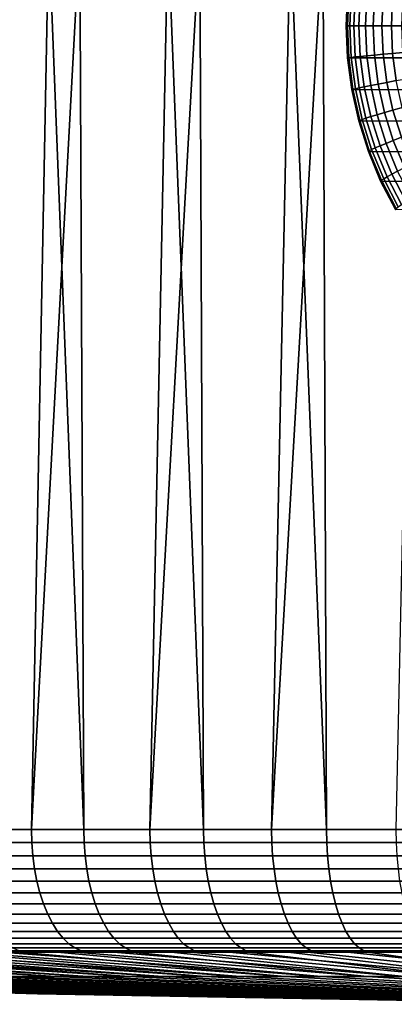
# Model space of a CAD drawing. Header units: metres. Extents: x -166 to 33, y -71 to 34.
# Tile 84 of 256: x 1.52 to 4.57, y -71.42 to -63.4. Entities that reach past the tile are written whole.
import ezdxf

# ---------------------------------------------------------------- set-up
doc = ezdxf.new("R2010")
doc.units = ezdxf.units.M
doc.layers.add('solid_12208131', color=7, linetype='CONTINUOUS')

msp = doc.modelspace()

# ---------------------------------------------------------------- linework, layer by layer
at = {"layer": 'solid_12208131'}
for points in [[(1.6124, -56.073952, 83.549553), (1.503859, -56.099998, 83.492424), (2.045197, -69.997673, 83.781723), (1.98366, -56.099998, 83.749901)], [(2.572932, -56.073952, 84.041138), (2.470293, -56.099998, 83.994225), (3.021306, -69.997673, 84.251274), (2.963397, -56.099998, 84.225212)], [(3.558579, -56.073952, 84.480194), (3.462607, -56.099998, 84.442688), (4.021405, -69.997673, 84.66729), (3.967552, -56.099998, 84.646492)], [(4.566474, -56.073952, 84.865448), (4.477859, -56.099998, 84.836479), (5.04256, -69.997673, 85.028557), (4.993147, -56.099998, 85.012497)], [(0.683399, -69.997673, 48.988205), (1.406054, -56.099998, 48.562149), (1.884406, -56.099998, 48.301987), (1.619823, -69.997673, 48.443798)], [(2.045197, -69.997673, 83.781723), (1.503859, -56.099998, 83.492424), (1.031245, -56.099998, 83.221977), (1.09594, -69.997673, 83.26001)], [(1.619823, -69.997673, 48.443798), (2.369663, -56.099998, 48.054939), (2.861466, -56.099998, 47.821198), (2.584346, -69.997673, 47.950886)], [(1.619823, -69.997673, 48.443798), (1.884406, -56.099998, 48.301987), (2.369663, -56.099998, 48.054939)], [(3.021306, -69.997673, 84.251274), (2.470293, -56.099998, 83.994225), (1.98366, -56.099998, 83.749901), (2.045197, -69.997673, 83.781723)], [(2.584346, -69.997673, 47.950886), (3.35945, -56.099998, 47.600929), (3.863246, -56.099998, 47.394302), (3.574141, -69.997673, 47.510914)], [(2.584346, -69.997673, 47.950886), (2.861466, -56.099998, 47.821198), (3.35945, -56.099998, 47.600929)], [(4.021405, -69.997673, 84.66729), (3.462607, -56.099998, 84.442688), (2.963397, -56.099998, 84.225212), (3.021306, -69.997673, 84.251274)], [(3.574141, -69.997673, 47.510914), (4.37248, -56.099998, 47.201462), (4.886776, -56.099998, 47.02256), (4.586304, -69.997673, 47.125175)], [(3.574141, -69.997673, 47.510914), (3.863246, -56.099998, 47.394302), (4.37248, -56.099998, 47.201462)], [(5.04256, -69.997673, 85.028557), (4.477859, -56.099998, 84.836479), (3.967552, -56.099998, 84.646492), (4.021405, -69.997673, 84.66729)], [(4.182227, -63.450001, 111.859299), (4.193543, -63.18903, 111.85923), (4.196193, -63.188534, 111.763725), (4.184821, -63.450001, 111.762726)], [(4.191292, -63.450001, 111.955475), (4.20243, -63.19054, 111.955513), (4.193543, -63.18903, 111.85923), (4.182227, -63.450001, 111.859299)], [(4.184821, -63.450001, 111.762726), (4.196193, -63.188534, 111.763725), (6.499135, -63.1898, 85.439697), (6.488023, -63.450001, 85.437004)], [(4.211649, -63.450001, 112.049026), (4.222826, -63.193035, 112.050003), (4.20243, -63.19054, 111.955513), (4.191292, -63.450001, 111.955475)], [(4.243406, -63.450001, 112.140366), (4.254433, -63.196487, 112.141327), (4.222826, -63.193035, 112.050003), (4.211649, -63.450001, 112.049026)], [(4.285953, -63.450001, 112.227203), (4.29679, -63.20084, 112.228149), (4.254433, -63.196487, 112.141327), (4.243406, -63.450001, 112.140366)], [(4.338665, -63.450001, 112.308273), (4.349277, -63.206036, 112.309204), (4.29679, -63.20084, 112.228149), (4.285953, -63.450001, 112.227203)], [(4.400775, -63.450001, 112.382393), (4.411127, -63.21199, 112.383301), (4.349277, -63.206036, 112.309204), (4.338665, -63.450001, 112.308273)], [(4.471374, -63.450001, 112.448479), (4.481438, -63.21862, 112.449364), (4.411127, -63.21199, 112.383301), (4.400775, -63.450001, 112.382393)], [(4.54943, -63.450001, 112.505562), (4.559181, -63.225834, 112.506416), (4.481438, -63.21862, 112.449364), (4.471374, -63.450001, 112.448479)], [(4.633804, -63.450001, 112.552811), (4.64322, -63.233517, 112.553635), (4.559181, -63.225834, 112.506416), (4.54943, -63.450001, 112.505562)], [(4.193543, -63.710972, 111.85923), (4.182227, -63.450001, 111.859299), (4.184821, -63.450001, 111.762726), (4.196193, -63.711468, 111.763725)], [(4.20243, -63.709461, 111.955513), (4.191292, -63.450001, 111.955475), (4.182227, -63.450001, 111.859299), (4.193543, -63.710972, 111.85923)], [(4.196193, -63.711468, 111.763725), (4.184821, -63.450001, 111.762726), (6.488023, -63.450001, 85.437004), (6.499135, -63.710197, 85.439697)], [(4.222826, -63.706963, 112.050003), (4.211649, -63.450001, 112.049026), (4.191292, -63.450001, 111.955475), (4.20243, -63.709461, 111.955513)], [(4.254433, -63.70351, 112.141327), (4.243406, -63.450001, 112.140366), (4.211649, -63.450001, 112.049026), (4.222826, -63.706963, 112.050003)], [(4.29679, -63.699158, 112.228149), (4.285953, -63.450001, 112.227203), (4.243406, -63.450001, 112.140366), (4.254433, -63.70351, 112.141327)], [(4.349277, -63.693966, 112.309204), (4.338665, -63.450001, 112.308273), (4.285953, -63.450001, 112.227203), (4.29679, -63.699158, 112.228149)], [(4.411127, -63.688011, 112.383301), (4.400775, -63.450001, 112.382393), (4.338665, -63.450001, 112.308273), (4.349277, -63.693966, 112.309204)], [(4.481438, -63.681377, 112.449364), (4.471374, -63.450001, 112.448479), (4.400775, -63.450001, 112.382393), (4.411127, -63.688011, 112.383301)], [(4.559181, -63.674168, 112.506416), (4.54943, -63.450001, 112.505562), (4.471374, -63.450001, 112.448479), (4.481438, -63.681377, 112.449364)], [(4.64322, -63.666485, 112.553635), (4.633804, -63.450001, 112.552811), (4.54943, -63.450001, 112.505562), (4.559181, -63.674168, 112.506416)], [(4.38103, -63.936073, 112.311981), (4.349277, -63.693966, 112.309204), (4.29679, -63.699158, 112.228149), (4.329218, -63.946419, 112.230988)], [(4.442105, -63.92421, 112.386009), (4.411127, -63.688011, 112.383301), (4.349277, -63.693966, 112.309204), (4.38103, -63.936073, 112.311981)], [(4.511552, -63.910995, 112.451996), (4.481438, -63.681377, 112.449364), (4.411127, -63.688011, 112.383301), (4.442105, -63.92421, 112.386009)], [(4.588357, -63.896629, 112.508965), (4.559181, -63.674168, 112.506416), (4.481438, -63.681377, 112.449364), (4.511552, -63.910995, 112.451996)], [(4.671396, -63.881317, 112.556099), (4.64322, -63.666485, 112.553635), (4.559181, -63.674168, 112.506416), (4.588357, -63.896629, 112.508965)], [(4.236199, -63.966949, 111.958466), (4.20243, -63.709461, 111.955513), (4.193543, -63.710972, 111.85923), (4.227509, -63.969955, 111.862198)], [(4.227509, -63.969955, 111.862198), (4.193543, -63.710972, 111.85923), (4.196193, -63.711468, 111.763725), (4.230224, -63.970943, 111.766701)], [(4.230224, -63.970943, 111.766701), (4.196193, -63.711468, 111.763725), (6.499135, -63.710197, 85.439697), (6.532415, -63.968559, 85.447716)], [(4.25627, -63.961971, 112.052933), (4.222826, -63.706963, 112.050003), (4.20243, -63.709461, 111.955513), (4.236199, -63.966949, 111.958466)], [(4.287428, -63.955093, 112.144218), (4.254433, -63.70351, 112.141327), (4.222826, -63.706963, 112.050003), (4.25627, -63.961971, 112.052933)], [(4.329218, -63.946419, 112.230988), (4.29679, -63.699158, 112.228149), (4.254433, -63.70351, 112.141327), (4.287428, -63.955093, 112.144218)], [(4.493473, -64.156799, 112.390503), (4.442105, -63.92421, 112.386009), (4.38103, -63.936073, 112.311981), (4.433682, -64.174484, 112.316589)], [(4.561489, -64.137108, 112.45636), (4.511552, -63.910995, 112.451996), (4.442105, -63.92421, 112.386009), (4.493473, -64.156799, 112.390503)], [(4.636737, -64.115692, 112.513199), (4.588357, -63.896629, 112.508965), (4.511552, -63.910995, 112.451996), (4.561489, -64.137108, 112.45636)], [(4.292197, -64.220497, 111.963364), (4.236199, -63.966949, 111.958466), (4.227509, -63.969955, 111.862198), (4.283832, -64.224983, 111.867126)], [(4.283832, -64.224983, 111.867126), (4.227509, -63.969955, 111.862198), (4.230224, -63.970943, 111.766701), (4.286654, -64.226456, 111.771637)], [(4.286654, -64.226456, 111.771637), (4.230224, -63.970943, 111.766701), (6.532415, -63.968559, 85.447716), (6.587708, -64.223335, 85.460899)], [(4.311728, -64.213081, 112.057785), (4.25627, -63.961971, 112.052933), (4.236199, -63.966949, 111.958466), (4.292197, -64.220497, 111.963364)], [(4.342142, -64.202835, 112.149002), (4.287428, -63.955093, 112.144218), (4.25627, -63.961971, 112.052933), (4.311728, -64.213081, 112.057785)], [(4.382992, -64.189903, 112.235695), (4.329218, -63.946419, 112.230988), (4.287428, -63.955093, 112.144218), (4.342142, -64.202835, 112.149002)], [(4.433682, -64.174484, 112.316589), (4.38103, -63.936073, 112.311981), (4.329218, -63.946419, 112.230988), (4.382992, -64.189903, 112.235695)], [(4.506835, -64.407379, 112.32299), (4.433682, -64.174484, 112.316589), (4.382992, -64.189903, 112.235695), (4.457701, -64.427757, 112.242233)], [(4.564839, -64.38401, 112.396751), (4.493473, -64.156799, 112.390503), (4.433682, -64.174484, 112.316589), (4.506835, -64.407379, 112.32299)], [(4.630867, -64.357986, 112.462433), (4.561489, -64.137108, 112.45636), (4.493473, -64.156799, 112.390503), (4.564839, -64.38401, 112.396751)], [(4.703953, -64.329689, 112.519081), (4.636737, -64.115692, 112.513199), (4.561489, -64.137108, 112.45636), (4.630867, -64.357986, 112.462433)], [(4.369995, -64.468185, 111.970169), (4.292197, -64.220497, 111.963364), (4.283832, -64.224983, 111.867126), (4.362083, -64.474106, 111.873978)], [(4.362083, -64.474106, 111.873978), (4.283832, -64.224983, 111.867126), (4.286654, -64.226456, 111.771637), (4.365054, -64.476059, 111.778496)], [(4.365054, -64.476059, 111.778496), (4.286654, -64.226456, 111.771637), (6.587708, -64.223335, 85.460899), (6.664677, -64.472534, 85.478981)], [(4.388778, -64.458382, 112.064522), (4.311728, -64.213081, 112.057785), (4.292197, -64.220497, 111.963364), (4.369995, -64.468185, 111.970169)], [(4.418157, -64.444839, 112.155655), (4.342142, -64.202835, 112.149002), (4.311728, -64.213081, 112.057785), (4.388778, -64.458382, 112.064522)], [(4.457701, -64.427757, 112.242233), (4.382992, -64.189903, 112.235695), (4.342142, -64.202835, 112.149002), (4.418157, -64.444839, 112.155655)], [(4.59993, -64.632988, 112.331131), (4.506835, -64.407379, 112.32299), (4.457701, -64.427757, 112.242233), (4.552778, -64.658173, 112.250549)], [(4.655662, -64.604111, 112.404694), (4.564839, -64.38401, 112.396751), (4.506835, -64.407379, 112.32299), (4.59993, -64.632988, 112.331131)], [(4.719159, -64.571953, 112.470161), (4.630867, -64.357986, 112.462433), (4.564839, -64.38401, 112.396751), (4.655662, -64.604111, 112.404694)], [(4.469003, -64.70813, 111.978828), (4.369995, -64.468185, 111.970169), (4.362083, -64.474106, 111.873978), (4.461667, -64.715446, 111.88269)], [(4.461667, -64.715446, 111.88269), (4.362083, -64.474106, 111.873978), (4.365054, -64.476059, 111.778496), (4.464828, -64.717857, 111.787224)], [(4.464828, -64.717857, 111.787224), (4.365054, -64.476059, 111.778496), (6.664677, -64.472534, 85.478981), (6.762903, -64.714394, 85.501595)], [(4.486833, -64.696014, 112.073105), (4.388778, -64.458382, 112.064522), (4.369995, -64.468185, 111.970169), (4.469003, -64.70813, 111.978828)], [(4.514894, -64.679283, 112.164116), (4.418157, -64.444839, 112.155655), (4.388778, -64.458382, 112.064522), (4.486833, -64.696014, 112.073105)], [(4.552778, -64.658173, 112.250549), (4.457701, -64.427757, 112.242233), (4.418157, -64.444839, 112.155655), (4.514894, -64.679283, 112.164116)], [(4.712259, -64.849594, 112.340958), (4.59993, -64.632988, 112.331131), (4.552778, -64.658173, 112.250549), (4.667498, -64.879387, 112.260582)], [(4.588467, -64.938492, 111.989281), (4.469003, -64.70813, 111.978828), (4.461667, -64.715446, 111.88269), (4.581825, -64.947144, 111.893196)], [(4.581825, -64.947144, 111.893196), (4.461667, -64.715446, 111.88269), (4.464828, -64.717857, 111.787224), (4.585215, -64.949997, 111.79776)], [(4.585215, -64.949997, 111.79776), (4.464828, -64.717857, 111.787224), (6.762903, -64.714394, 85.501595), (6.88179, -64.947044, 85.528259)], [(4.605146, -64.924164, 112.08345), (4.486833, -64.696014, 112.073105), (4.469003, -64.70813, 111.978828), (4.588467, -64.938492, 111.989281)], [(4.631618, -64.904366, 112.174332), (4.514894, -64.679283, 112.164116), (4.486833, -64.696014, 112.073105), (4.605146, -64.924164, 112.08345)], [(4.667498, -64.879387, 112.260582), (4.552778, -64.658173, 112.250549), (4.514894, -64.679283, 112.164116), (4.631618, -64.904366, 112.174332)], [(1.622587, -70.104958, 48.448864), (0.686434, -70.104958, 48.993114), (0.683399, -69.997673, 48.988205), (1.619823, -69.997673, 48.443798)], [(1.098856, -70.104958, 83.255028), (2.047839, -70.104958, 83.776588), (2.045197, -69.997673, 83.781723), (1.09594, -69.997673, 83.26001)], [(2.586833, -70.104958, 47.956097), (1.622587, -70.104958, 48.448864), (1.619823, -69.997673, 48.443798), (2.584346, -69.997673, 47.950886)], [(2.047839, -70.104958, 83.776588), (3.023666, -70.104958, 84.24601), (3.021306, -69.997673, 84.251274), (2.045197, -69.997673, 83.781723)], [(3.576342, -70.104958, 47.516251), (2.586833, -70.104958, 47.956097), (2.584346, -69.997673, 47.950886), (3.574141, -69.997673, 47.510914)], [(3.023666, -70.104958, 84.24601), (4.023477, -70.104958, 84.661903), (4.021405, -69.997673, 84.66729), (3.021306, -69.997673, 84.251274)], [(4.588213, -70.104958, 47.130623), (3.576342, -70.104958, 47.516251), (3.574141, -69.997673, 47.510914), (4.586304, -69.997673, 47.125175)], [(4.023477, -70.104958, 84.661903), (5.044337, -70.104958, 85.023064), (5.04256, -69.997673, 85.028557), (4.021405, -69.997673, 84.66729)], [(0.686434, -70.104958, 48.993114), (1.622587, -70.104958, 48.448864), (1.630994, -70.212387, 48.464272), (0.695663, -70.212387, 49.008045)], [(2.047839, -70.104958, 83.776588), (1.098856, -70.104958, 83.255028), (1.107723, -70.212387, 83.239883), (2.055873, -70.212387, 83.760986)], [(1.622587, -70.104958, 48.448864), (2.586833, -70.104958, 47.956097), (2.594393, -70.212387, 47.971935), (1.630994, -70.212387, 48.464272)], [(3.023666, -70.104958, 84.24601), (2.047839, -70.104958, 83.776588), (2.055873, -70.212387, 83.760986), (3.030844, -70.212387, 84.229988)], [(2.586833, -70.104958, 47.956097), (3.576342, -70.104958, 47.516251), (3.583034, -70.212387, 47.532475), (2.594393, -70.212387, 47.971935)], [(4.023477, -70.104958, 84.661903), (3.023666, -70.104958, 84.24601), (3.030844, -70.212387, 84.229988), (4.029776, -70.212387, 84.645523)], [(3.576342, -70.104958, 47.516251), (4.588213, -70.104958, 47.130623), (4.594017, -70.212387, 47.147186), (3.583034, -70.212387, 47.532475)], [(5.044337, -70.104958, 85.023064), (4.023477, -70.104958, 84.661903), (4.029776, -70.212387, 84.645523), (5.04974, -70.212387, 85.006363)], [(0.695663, -70.212387, 49.008045), (1.630994, -70.212387, 48.464272), (1.644945, -70.317268, 48.489838), (0.710977, -70.317268, 49.032818)], [(2.055873, -70.212387, 83.760986), (1.107723, -70.212387, 83.239883), (1.122436, -70.317268, 83.214752), (2.069204, -70.317268, 83.735092)], [(1.630994, -70.212387, 48.464272), (2.594393, -70.212387, 47.971935), (2.606939, -70.317268, 47.998215), (1.644945, -70.317268, 48.489838)], [(3.030844, -70.212387, 84.229988), (2.055873, -70.212387, 83.760986), (2.069204, -70.317268, 83.735092), (3.042753, -70.317268, 84.203415)], [(2.594393, -70.212387, 47.971935), (3.583034, -70.212387, 47.532475), (3.594139, -70.317268, 47.559399), (2.606939, -70.317268, 47.998215)], [(4.029776, -70.212387, 84.645523), (3.030844, -70.212387, 84.229988), (3.042753, -70.317268, 84.203415), (4.040229, -70.317268, 84.61834)], [(3.583034, -70.212387, 47.532475), (4.594017, -70.212387, 47.147186), (4.603647, -70.317268, 47.174671), (3.594139, -70.317268, 47.559399)], [(5.04974, -70.212387, 85.006363), (4.029776, -70.212387, 84.645523), (4.040229, -70.317268, 84.61834), (5.058707, -70.317268, 84.978661)], [(0.710977, -70.317268, 49.032818), (1.644945, -70.317268, 48.489838), (1.664273, -70.418365, 48.525257), (0.732195, -70.418365, 49.067139)], [(2.069204, -70.317268, 83.735092), (1.122436, -70.317268, 83.214752), (1.142822, -70.418365, 83.179924), (2.087674, -70.418365, 83.699219)], [(1.644945, -70.317268, 48.489838), (2.606939, -70.317268, 47.998215), (2.624322, -70.418365, 48.03463), (1.664273, -70.418365, 48.525257)], [(3.042753, -70.317268, 84.203415), (2.069204, -70.317268, 83.735092), (2.087674, -70.418365, 83.699219), (3.059254, -70.418365, 84.166588)], [(2.606939, -70.317268, 47.998215), (3.594139, -70.317268, 47.559399), (3.609524, -70.418365, 47.596703), (2.624322, -70.418365, 48.03463)], [(4.040229, -70.317268, 84.61834), (3.042753, -70.317268, 84.203415), (3.059254, -70.418365, 84.166588), (4.054713, -70.418365, 84.580681)], [(3.594139, -70.317268, 47.559399), (4.603647, -70.317268, 47.174671), (4.616991, -70.418365, 47.212749), (3.609524, -70.418365, 47.596703)], [(5.058707, -70.317268, 84.978661), (4.040229, -70.317268, 84.61834), (4.054713, -70.418365, 84.580681), (5.071129, -70.418365, 84.940269)], [(0.732195, -70.418365, 49.067139), (1.664273, -70.418365, 48.525257), (1.688751, -70.514481, 48.570114), (0.759065, -70.514481, 49.110603)], [(2.087674, -70.418365, 83.699219), (1.142822, -70.418365, 83.179924), (1.168638, -70.514481, 83.135826), (2.111064, -70.514481, 83.653786)], [(1.664273, -70.418365, 48.525257), (2.624322, -70.418365, 48.03463), (2.646335, -70.514481, 48.080746), (1.688751, -70.514481, 48.570114)], [(3.059254, -70.418365, 84.166588), (2.087674, -70.418365, 83.699219), (2.111064, -70.514481, 83.653786), (3.080151, -70.514481, 84.119957)], [(2.624322, -70.418365, 48.03463), (3.609524, -70.418365, 47.596703), (3.629008, -70.514481, 47.64394), (2.646335, -70.514481, 48.080746)], [(4.054713, -70.418365, 84.580681), (3.059254, -70.418365, 84.166588), (3.080151, -70.514481, 84.119957), (4.073054, -70.514481, 84.532982)], [(3.609524, -70.418365, 47.596703), (4.616991, -70.418365, 47.212749), (4.633889, -70.514481, 47.260975), (3.629008, -70.514481, 47.64394)], [(5.071129, -70.418365, 84.940269), (4.054713, -70.418365, 84.580681), (4.073054, -70.514481, 84.532982), (5.086862, -70.514481, 84.891647)], [(0.759065, -70.514481, 49.110603), (1.688751, -70.514481, 48.570114), (1.718087, -70.604469, 48.623875), (0.791268, -70.604469, 49.162697)], [(2.111064, -70.514481, 83.653786), (1.168638, -70.514481, 83.135826), (1.199578, -70.604469, 83.082977), (2.139098, -70.604469, 83.599335)], [(1.688751, -70.514481, 48.570114), (2.646335, -70.514481, 48.080746), (2.672718, -70.604469, 48.136017), (1.718087, -70.604469, 48.623875)], [(3.080151, -70.514481, 84.119957), (2.111064, -70.514481, 83.653786), (2.139098, -70.604469, 83.599335), (3.105196, -70.604469, 84.064072)], [(2.646335, -70.514481, 48.080746), (3.629008, -70.514481, 47.64394), (3.65236, -70.604469, 47.700558), (2.672718, -70.604469, 48.136017)], [(4.073054, -70.514481, 84.532982), (3.080151, -70.514481, 84.119957), (3.105196, -70.604469, 84.064072), (4.095036, -70.604469, 84.475822)], [(3.629008, -70.514481, 47.64394), (4.633889, -70.514481, 47.260975), (4.654141, -70.604469, 47.318775), (3.65236, -70.604469, 47.700558)], [(5.086862, -70.514481, 84.891647), (4.073054, -70.514481, 84.532982), (4.095036, -70.604469, 84.475822), (5.105717, -70.604469, 84.833382)], [(0.791268, -70.604469, 49.162697), (1.718087, -70.604469, 48.623875), (1.751935, -70.687271, 48.685902), (0.828425, -70.687271, 49.222801)], [(2.139098, -70.604469, 83.599335), (1.199578, -70.604469, 83.082977), (1.235277, -70.687271, 83.021996), (2.171443, -70.687271, 83.536507)], [(1.718087, -70.604469, 48.623875), (2.672718, -70.604469, 48.136017), (2.703157, -70.687271, 48.199787), (1.751935, -70.687271, 48.685902)], [(3.105196, -70.604469, 84.064072), (2.139098, -70.604469, 83.599335), (2.171443, -70.687271, 83.536507), (3.134092, -70.687271, 83.999588)], [(2.672718, -70.604469, 48.136017), (3.65236, -70.604469, 47.700558), (3.679303, -70.687271, 47.765881), (2.703157, -70.687271, 48.199787)], [(4.095036, -70.604469, 84.475822), (3.105196, -70.604469, 84.064072), (3.134092, -70.687271, 83.999588), (4.120399, -70.687271, 84.409866)], [(3.65236, -70.604469, 47.700558), (4.654141, -70.604469, 47.318775), (4.677508, -70.687271, 47.38546), (3.679303, -70.687271, 47.765881)], [(5.105717, -70.604469, 84.833382), (4.095036, -70.604469, 84.475822), (4.120399, -70.687271, 84.409866), (5.127472, -70.687271, 84.766151)], [(0.828425, -70.687271, 49.222801), (1.751935, -70.687271, 48.685902), (1.789893, -70.761894, 48.755463), (0.870093, -70.761894, 49.290203)], [(2.171443, -70.687271, 83.536507), (1.235277, -70.687271, 83.021996), (1.275311, -70.761894, 82.953606), (2.207716, -70.761894, 83.466057)], [(1.751935, -70.687271, 48.685902), (2.703157, -70.687271, 48.199787), (2.737294, -70.761894, 48.271297), (1.789893, -70.761894, 48.755463)], [(3.134092, -70.687271, 83.999588), (2.171443, -70.687271, 83.536507), (2.207716, -70.761894, 83.466057), (3.166497, -70.761894, 83.927269)], [(2.703157, -70.687271, 48.199787), (3.679303, -70.687271, 47.765881), (3.709518, -70.761894, 47.839138), (2.737294, -70.761894, 48.271297)], [(4.120399, -70.687271, 84.409866), (3.134092, -70.687271, 83.999588), (3.166497, -70.761894, 83.927269), (4.148841, -70.761894, 84.335907)], [(3.679303, -70.687271, 47.765881), (4.677508, -70.687271, 47.38546), (4.703712, -70.761894, 47.460247), (3.709518, -70.761894, 47.839138)], [(5.127472, -70.687271, 84.766151), (4.120399, -70.687271, 84.409866), (4.148841, -70.761894, 84.335907), (5.151868, -70.761894, 84.690758)], [(0.870093, -70.761894, 49.290203), (1.789893, -70.761894, 48.755463), (1.831511, -70.827469, 48.83173), (0.915779, -70.827469, 49.364109)], [(0.915779, -70.827469, 49.364109), (1.831511, -70.827469, 48.83173), (1.876297, -70.883209, 48.913803), (0.964943, -70.883209, 49.443634)], [(2.207716, -70.761894, 83.466057), (1.275311, -70.761894, 82.953606), (1.319205, -70.827469, 82.878624), (2.247486, -70.827469, 83.388809)], [(2.247486, -70.827469, 83.388809), (1.319205, -70.827469, 82.878624), (1.36644, -70.883209, 82.797935), (2.290284, -70.883209, 83.305679)], [(1.789893, -70.761894, 48.755463), (2.737294, -70.761894, 48.271297), (2.774722, -70.827469, 48.349709), (1.831511, -70.827469, 48.83173)], [(1.831511, -70.827469, 48.83173), (2.774722, -70.827469, 48.349709), (2.814999, -70.883209, 48.434086), (1.876297, -70.883209, 48.913803)], [(3.166497, -70.761894, 83.927269), (2.207716, -70.761894, 83.466057), (2.247486, -70.827469, 83.388809), (3.202027, -70.827469, 83.847984)], [(3.202027, -70.827469, 83.847984), (2.247486, -70.827469, 83.388809), (2.290284, -70.883209, 83.305679), (3.240261, -70.883209, 83.762665)], [(2.737294, -70.761894, 48.271297), (3.709518, -70.761894, 47.839138), (3.742646, -70.827469, 47.91946), (2.774722, -70.827469, 48.349709)], [(2.774722, -70.827469, 48.349709), (3.742646, -70.827469, 47.91946), (3.778296, -70.883209, 48.005894), (2.814999, -70.883209, 48.434086)], [(4.148841, -70.761894, 84.335907), (3.166497, -70.761894, 83.927269), (3.202027, -70.827469, 83.847984), (4.180027, -70.827469, 84.254807)], [(4.180027, -70.827469, 84.254807), (3.202027, -70.827469, 83.847984), (3.240261, -70.883209, 83.762665), (4.213586, -70.883209, 84.167542)], [(3.709518, -70.761894, 47.839138), (4.703712, -70.761894, 47.460247), (4.732444, -70.827469, 47.542244), (3.742646, -70.827469, 47.91946)], [(3.742646, -70.827469, 47.91946), (4.732444, -70.827469, 47.542244), (4.763362, -70.883209, 47.630478), (3.778296, -70.883209, 48.005894)], [(5.151868, -70.761894, 84.690758), (4.148841, -70.761894, 84.335907), (4.180027, -70.827469, 84.254807), (5.178618, -70.827469, 84.608093)], [(5.178618, -70.827469, 84.608093), (4.180027, -70.827469, 84.254807), (4.213586, -70.883209, 84.167542), (5.207403, -70.883209, 84.519135)], [(0.964943, -70.883209, 49.443634), (1.876297, -70.883209, 48.913803), (1.92372, -70.928459, 49.000706), (1.017001, -70.928459, 49.527847)], [(2.290284, -70.883209, 83.305679), (1.36644, -70.883209, 82.797935), (1.416456, -70.928459, 82.712502), (2.335601, -70.928459, 83.217659)], [(1.876297, -70.883209, 48.913803), (2.814999, -70.883209, 48.434086), (2.857647, -70.928459, 48.52343), (1.92372, -70.928459, 49.000706)], [(3.240261, -70.883209, 83.762665), (2.290284, -70.883209, 83.305679), (2.335601, -70.928459, 83.217659), (3.280746, -70.928459, 83.672318)], [(2.814999, -70.883209, 48.434086), (3.778296, -70.883209, 48.005894), (3.816045, -70.928459, 48.097416), (2.857647, -70.928459, 48.52343)], [(4.213586, -70.883209, 84.167542), (3.240261, -70.883209, 83.762665), (3.280746, -70.928459, 83.672318), (4.249121, -70.928459, 84.075134)], [(3.778296, -70.883209, 48.005894), (4.763362, -70.883209, 47.630478), (4.7961, -70.928459, 47.723911), (3.816045, -70.928459, 48.097416)], [(5.207403, -70.883209, 84.519135), (4.213586, -70.883209, 84.167542), (4.249121, -70.928459, 84.075134), (5.237883, -70.928459, 84.424942)], [(-1.376032, -70.985466, 51.550503), (-1.043573, -70.996544, 51.408676), (1.813438, -71.194702, 55.215111), (-1.440979, -70.996544, 51.751579)], [(-1.024572, -70.985466, 80.748032), (-1.17709, -70.996544, 80.478241), (2.075763, -71.194702, 77.007706), (-0.773452, -70.996544, 80.813782)], [(-0.575308, -70.985466, 50.890842), (-0.221179, -70.996544, 50.756363), (2.411086, -71.194702, 54.722752), (-0.63687, -70.996544, 51.076855)], [(-0.208201, -70.985466, 81.388229), (-0.360722, -70.996544, 81.138084), (2.68509, -71.194702, 77.485542), (0.060787, -70.996544, 81.450882)], [(0.259955, -70.985466, 50.275497), (0.635902, -70.996544, 50.150345), (3.034514, -71.194702, 54.263466), (0.203186, -70.996544, 50.447449)], [(0.641632, -70.985466, 81.983284), (0.490756, -70.996544, 81.751945), (3.319392, -71.194702, 77.929688), (0.928857, -70.996544, 82.041054)], [(1.017001, -70.928459, 49.527847), (1.92372, -70.928459, 49.000706), (1.973217, -70.962677, 49.091415), (1.071337, -70.962677, 49.615742)], [(1.071337, -70.962677, 49.615742), (1.973217, -70.962677, 49.091415), (2.024203, -70.985466, 49.184849), (1.127307, -70.985466, 49.706276)], [(1.127307, -70.985466, 49.706276), (1.525066, -70.996544, 49.592457), (3.681892, -71.194702, 53.838608), (1.07664, -70.996544, 49.865273)], [(1.127307, -70.985466, 49.706276), (2.024203, -70.985466, 49.184849), (1.525066, -70.996544, 49.592457)], [(1.522434, -70.985466, 82.531464), (1.374757, -70.996544, 82.317978), (3.97681, -71.194702, 78.338837), (1.828119, -70.996544, 82.582512)], [(2.335601, -70.928459, 83.217659), (1.416456, -70.928459, 82.712502), (1.46866, -70.962677, 82.623322), (2.3829, -70.962677, 83.125786)], [(2.3829, -70.962677, 83.125786), (1.46866, -70.962677, 82.623322), (1.522434, -70.985466, 82.531464), (2.431623, -70.985466, 83.031151)], [(1.522434, -70.985466, 82.531464), (1.828119, -70.996544, 82.582512), (2.288598, -70.996544, 82.83445)], [(2.431623, -70.985466, 83.031151), (1.522434, -70.985466, 82.531464), (2.288598, -70.996544, 82.83445)], [(2.024203, -70.985466, 49.184849), (1.980838, -70.996544, 49.3321), (1.525066, -70.996544, 49.592457)], [(1.92372, -70.928459, 49.000706), (2.857647, -70.928459, 48.52343), (2.902162, -70.962677, 48.616684), (1.973217, -70.962677, 49.091415)], [(1.973217, -70.962677, 49.091415), (2.902162, -70.962677, 48.616684), (2.948014, -70.985466, 48.712742), (2.024203, -70.985466, 49.184849)], [(2.024203, -70.985466, 49.184849), (2.443612, -70.996544, 49.0844), (1.980838, -70.996544, 49.3321)], [(2.024203, -70.985466, 49.184849), (2.948014, -70.985466, 48.712742), (2.443612, -70.996544, 49.0844)], [(2.431623, -70.985466, 83.031151), (2.288598, -70.996544, 82.83445), (4.655415, -71.194702, 78.7118), (2.755843, -70.996544, 83.073608)], [(3.280746, -70.928459, 83.672318), (2.335601, -70.928459, 83.217659), (2.3829, -70.962677, 83.125786), (3.323003, -70.962677, 83.578018)], [(3.323003, -70.962677, 83.578018), (2.3829, -70.962677, 83.125786), (2.431623, -70.985466, 83.031151), (3.36653, -70.985466, 83.480881)], [(2.431623, -70.985466, 83.031151), (2.755843, -70.996544, 83.073608), (3.229501, -70.996544, 83.299797)], [(3.36653, -70.985466, 83.480881), (2.431623, -70.985466, 83.031151), (3.229501, -70.996544, 83.299797)], [(2.948014, -70.985466, 48.712742), (2.913034, -70.996544, 48.849548), (2.443612, -70.996544, 49.0844)], [(2.857647, -70.928459, 48.52343), (3.816045, -70.928459, 48.097416), (3.855445, -70.962677, 48.192944), (2.902162, -70.962677, 48.616684)], [(2.902162, -70.962677, 48.616684), (3.855445, -70.962677, 48.192944), (3.89603, -70.985466, 48.29134), (2.948014, -70.985466, 48.712742)], [(2.948014, -70.985466, 48.712742), (3.388751, -70.996544, 48.62772), (2.913034, -70.996544, 48.849548)], [(2.948014, -70.985466, 48.712742), (3.89603, -70.985466, 48.29134), (3.388751, -70.996544, 48.62772)], [(3.36653, -70.985466, 83.480881), (3.229501, -70.996544, 83.299797), (5.353215, -71.194702, 79.04747), (3.709212, -70.996544, 83.512848)], [(4.249121, -70.928459, 84.075134), (3.280746, -70.928459, 83.672318), (3.323003, -70.962677, 83.578018), (4.28621, -70.962677, 83.978691)], [(4.28621, -70.962677, 83.978691), (3.323003, -70.962677, 83.578018), (3.36653, -70.985466, 83.480881), (4.324415, -70.985466, 83.879341)], [(3.36653, -70.985466, 83.480881), (3.709212, -70.996544, 83.512848), (4.194612, -70.996544, 83.712601)], [(4.324415, -70.985466, 83.879341), (3.36653, -70.985466, 83.480881), (4.194612, -70.996544, 83.712601)], [(3.89603, -70.985466, 48.29134), (3.870398, -70.996544, 48.419079), (3.388751, -70.996544, 48.62772)], [(3.816045, -70.928459, 48.097416), (4.7961, -70.928459, 47.723911), (4.830271, -70.962677, 47.82143), (3.855445, -70.962677, 48.192944)], [(3.855445, -70.962677, 48.192944), (4.830271, -70.962677, 47.82143), (4.865469, -70.985466, 47.921883), (3.89603, -70.985466, 48.29134)], [(3.89603, -70.985466, 48.29134), (4.357612, -70.996544, 48.223793), (3.870398, -70.996544, 48.419079)], [(3.89603, -70.985466, 48.29134), (4.865469, -70.985466, 47.921883), (4.357612, -70.996544, 48.223793)], [(4.324415, -70.985466, 83.879341), (4.194612, -70.996544, 83.712601), (6.068166, -71.194702, 79.344872), (4.68533, -70.996544, 83.898911)], [(5.237883, -70.928459, 84.424942), (4.249121, -70.928459, 84.075134), (4.28621, -70.962677, 83.978691), (5.269696, -70.962677, 84.32663)], [(5.269696, -70.962677, 84.32663), (4.28621, -70.962677, 83.978691), (4.324415, -70.985466, 83.879341), (5.302466, -70.985466, 84.225357)], [(4.324415, -70.985466, 83.879341), (4.68533, -70.996544, 83.898911), (5.180997, -70.996544, 84.071617)], [(5.302466, -70.985466, 84.225357), (4.324415, -70.985466, 83.879341), (5.180997, -70.996544, 84.071617)], [(4.865469, -70.985466, 47.921883), (4.850021, -70.996544, 48.042007), (4.357612, -70.996544, 48.223793)], [(-1.828785, -70.996544, 52.105305), (-1.440979, -70.996544, 51.751579), (1.813438, -71.194702, 55.215111), (1.243322, -71.194702, 55.739105)], [(-1.17709, -70.996544, 80.478241), (-1.571329, -70.996544, 80.131699), (1.493199, -71.194702, 76.497589), (2.075763, -71.194702, 77.007706)], [(-1.043573, -70.996544, 51.408676), (-0.63687, -70.996544, 51.076855), (2.411086, -71.194702, 54.722752), (1.813438, -71.194702, 55.215111)], [(-0.360722, -70.996544, 81.138084), (-0.773452, -70.996544, 80.813782), (2.075763, -71.194702, 77.007706), (2.68509, -71.194702, 77.485542)], [(-0.221179, -70.996544, 50.756363), (0.203186, -70.996544, 50.447449), (3.034514, -71.194702, 54.263466), (2.411086, -71.194702, 54.722752)], [(0.490756, -70.996544, 81.751945), (0.060787, -70.996544, 81.450882), (2.68509, -71.194702, 77.485542), (3.319392, -71.194702, 77.929688)], [(0.635902, -70.996544, 50.150345), (1.07664, -70.996544, 49.865273), (3.681892, -71.194702, 53.838608), (3.034514, -71.194702, 54.263466)], [(1.374757, -70.996544, 82.317978), (0.928857, -70.996544, 82.041054), (3.319392, -71.194702, 77.929688), (3.97681, -71.194702, 78.338837)], [(1.525066, -70.996544, 49.592457), (1.980838, -70.996544, 49.3321), (4.351323, -71.194702, 53.449425), (3.681892, -71.194702, 53.838608)], [(2.288598, -70.996544, 82.83445), (1.828119, -70.996544, 82.582512), (3.97681, -71.194702, 78.338837), (4.655415, -71.194702, 78.7118)], [(1.980838, -70.996544, 49.3321), (2.443612, -70.996544, 49.0844), (4.351323, -71.194702, 53.449425)], [(2.443612, -70.996544, 49.0844), (2.913034, -70.996544, 48.849548), (5.040842, -71.194702, 53.09705), (4.351323, -71.194702, 53.449425)], [(3.229501, -70.996544, 83.299797), (2.755843, -70.996544, 83.073608), (4.655415, -71.194702, 78.7118), (5.353215, -71.194702, 79.04747)], [(2.913034, -70.996544, 48.849548), (3.388751, -70.996544, 48.62772), (5.040842, -71.194702, 53.09705)], [(3.388751, -70.996544, 48.62772), (3.870398, -70.996544, 48.419079), (5.748426, -71.194702, 52.782524), (5.040842, -71.194702, 53.09705)], [(4.194612, -70.996544, 83.712601), (3.709212, -70.996544, 83.512848), (5.353215, -71.194702, 79.04747), (6.068166, -71.194702, 79.344872)], [(3.870398, -70.996544, 48.419079), (4.357612, -70.996544, 48.223793), (5.748426, -71.194702, 52.782524)], [(4.357612, -70.996544, 48.223793), (4.850021, -70.996544, 48.042007), (6.472001, -71.194702, 52.506763), (5.748426, -71.194702, 52.782524)], [(1.669416, -71.336739, 66.114723), (1.689605, -71.336739, 66.630531), (-3.06628, -71.194702, 66.945839), (-3.096564, -71.194702, 66.172096)], [(1.677183, -71.336739, 65.598579), (1.669416, -71.336739, 66.114723), (-3.096564, -71.194702, 66.172096), (-3.084914, -71.194702, 65.397842)], [(1.712881, -71.336739, 65.083611), (1.677183, -71.336739, 65.598579), (-3.084914, -71.194702, 65.397842), (-3.031363, -71.194702, 64.625351)], [(1.689605, -71.336739, 66.630531), (1.737689, -71.336739, 67.144485), (-2.994151, -71.194702, 67.716812), (-3.06628, -71.194702, 66.945839)], [(1.776407, -71.336739, 64.571335), (1.712881, -71.336739, 65.083611), (-3.031363, -71.194702, 64.625351), (-2.93607, -71.194702, 63.856899)], [(1.737689, -71.336739, 67.144485), (1.813527, -71.336739, 67.65509), (-2.880387, -71.194702, 68.48275), (-2.994151, -71.194702, 67.716812)], [(1.867574, -71.336739, 64.063248), (1.776407, -71.336739, 64.571335), (-2.93607, -71.194702, 63.856899), (-2.799313, -71.194702, 63.09473)], [(1.813527, -71.336739, 67.65509), (1.916898, -71.336739, 68.160835), (-2.725324, -71.194702, 69.241409), (-2.880387, -71.194702, 68.48275)], [(1.986115, -71.336739, 63.560841), (1.867574, -71.336739, 64.063248), (-2.799313, -71.194702, 63.09473), (-2.621494, -71.194702, 62.341084)], [(1.916898, -71.336739, 68.160835), (2.047498, -71.336739, 68.66024), (-2.529415, -71.194702, 69.990555), (-2.725324, -71.194702, 69.241409)], [(2.131681, -71.336739, 63.065586), (1.986115, -71.336739, 63.560841), (-2.621494, -71.194702, 62.341084), (-2.403134, -71.194702, 61.598167)], [(2.047498, -71.336739, 68.66024), (2.204943, -71.336739, 69.151848), (-2.293235, -71.194702, 70.727997), (-2.529415, -71.194702, 69.990555)], [(2.303846, -71.336739, 62.578941), (2.131681, -71.336739, 63.065586), (-2.403134, -71.194702, 61.598167), (-2.144873, -71.194702, 60.868168)], [(2.204943, -71.336739, 69.151848), (2.388773, -71.336739, 69.634209), (-2.017477, -71.194702, 71.451576), (-2.293235, -71.194702, 70.727997)], [(2.502106, -71.336739, 62.102333), (2.303846, -71.336739, 62.578941), (-2.144873, -71.194702, 60.868168), (-1.84747, -71.194702, 60.153217)], [(2.388773, -71.336739, 69.634209), (2.598448, -71.336739, 70.105911), (-1.70295, -71.194702, 72.159157), (-2.017477, -71.194702, 71.451576)], [(2.725878, -71.336739, 61.637154), (2.502106, -71.336739, 62.102333), (-1.84747, -71.194702, 60.153217), (-1.511796, -71.194702, 59.455414)], [(2.598448, -71.336739, 70.105911), (2.833352, -71.336739, 70.565567), (-1.350577, -71.194702, 72.848679), (-1.70295, -71.194702, 72.159157)], [(2.974505, -71.336739, 61.184772), (2.725878, -71.336739, 61.637154), (-1.511796, -71.194702, 59.455414), (-1.138837, -71.194702, 58.77681)], [(2.833352, -71.336739, 70.565567), (3.092797, -71.336739, 71.011833), (-0.961391, -71.194702, 73.518105), (-1.350577, -71.194702, 72.848679)], [(3.24726, -71.336739, 60.746513), (2.974505, -71.336739, 61.184772), (-1.138837, -71.194702, 58.77681), (-0.729685, -71.194702, 58.119392)], [(3.092797, -71.336739, 71.011833), (3.376022, -71.336739, 71.443398), (-0.536533, -71.194702, 74.165489), (-0.961391, -71.194702, 73.518105)], [(3.543341, -71.336739, 60.323666), (3.24726, -71.336739, 60.746513), (-0.729685, -71.194702, 58.119392), (-0.285542, -71.194702, 57.485088)], [(3.376022, -71.336739, 71.443398), (3.682196, -71.336739, 71.858994), (-0.07725, -71.194702, 74.78891), (-0.536533, -71.194702, 74.165489)], [(3.861881, -71.336739, 59.917469), (3.543341, -71.336739, 60.323666), (-0.285542, -71.194702, 57.485088), (0.192291, -71.194702, 56.875763)], [(3.682196, -71.336739, 71.858994), (4.010421, -71.336739, 72.257408), (0.415112, -71.194702, 75.386559), (-0.07725, -71.194702, 74.78891)], [(4.201944, -71.336739, 59.52911), (3.861881, -71.336739, 59.917469), (0.192291, -71.194702, 56.875763), (0.702411, -71.194702, 56.293198)], [(4.010421, -71.336739, 72.257408), (4.359734, -71.336739, 72.637466), (0.939107, -71.194702, 75.95668), (0.415112, -71.194702, 75.386559)], [(4.562534, -71.336739, 59.159733), (4.201944, -71.336739, 59.52911), (0.702411, -71.194702, 56.293198), (1.243322, -71.194702, 55.739105)], [(4.359734, -71.336739, 72.637466), (4.729111, -71.336739, 72.998055), (1.493199, -71.194702, 76.497589), (0.939107, -71.194702, 75.95668)], [(4.942594, -71.336739, 58.810421), (4.562534, -71.336739, 59.159733), (1.243322, -71.194702, 55.739105), (1.813438, -71.194702, 55.215111)], [(4.729111, -71.336739, 72.998055), (5.117468, -71.336739, 73.33812), (2.075763, -71.194702, 77.007706), (1.493199, -71.194702, 76.497589)], [(5.341006, -71.336739, 58.482197), (4.942594, -71.336739, 58.810421), (1.813438, -71.194702, 55.215111), (2.411086, -71.194702, 54.722752)], [(5.117468, -71.336739, 73.33812), (5.523666, -71.336739, 73.656662), (2.68509, -71.194702, 77.485542), (2.075763, -71.194702, 77.007706)], [(5.756605, -71.336739, 58.176022), (5.341006, -71.336739, 58.482197), (2.411086, -71.194702, 54.722752), (3.034514, -71.194702, 54.263466)], [(5.523666, -71.336739, 73.656662), (5.946515, -71.336739, 73.952744), (3.319392, -71.194702, 77.929688), (2.68509, -71.194702, 77.485542)], [(6.18817, -71.336739, 57.892796), (5.756605, -71.336739, 58.176022), (3.034514, -71.194702, 54.263466), (3.681892, -71.194702, 53.838608)], [(5.946515, -71.336739, 73.952744), (6.384772, -71.336739, 74.225494), (3.97681, -71.194702, 78.338837), (3.319392, -71.194702, 77.929688)], [(6.634435, -71.336739, 57.63335), (6.18817, -71.336739, 57.892796), (3.681892, -71.194702, 53.838608), (4.351323, -71.194702, 53.449425)], [(6.384772, -71.336739, 74.225494), (6.837153, -71.336739, 74.474121), (4.655415, -71.194702, 78.7118), (3.97681, -71.194702, 78.338837)], [(7.094092, -71.336739, 57.398449), (6.634435, -71.336739, 57.63335), (4.351323, -71.194702, 53.449425), (5.040842, -71.194702, 53.09705)], [(6.436751, -71.421944, 66.057335), (6.446841, -71.421944, 66.315132), (1.689605, -71.336739, 66.630531), (1.669416, -71.336739, 66.114723)], [(6.440633, -71.421944, 65.799377), (6.436751, -71.421944, 66.057335), (1.669416, -71.336739, 66.114723), (1.677183, -71.336739, 65.598579)], [(6.458475, -71.421944, 65.542), (6.440633, -71.421944, 65.799377), (1.677183, -71.336739, 65.598579), (1.712881, -71.336739, 65.083611)], [(6.446841, -71.421944, 66.315132), (6.470873, -71.421944, 66.571999), (1.737689, -71.336739, 67.144485), (1.689605, -71.336739, 66.630531)], [(6.490224, -71.421944, 65.285973), (6.458475, -71.421944, 65.542), (1.712881, -71.336739, 65.083611), (1.776407, -71.336739, 64.571335)], [(6.470873, -71.421944, 66.571999), (6.508776, -71.421944, 66.827187), (1.813527, -71.336739, 67.65509), (1.737689, -71.336739, 67.144485)], [(6.535788, -71.421944, 65.032036), (6.490224, -71.421944, 65.285973), (1.776407, -71.336739, 64.571335), (1.867574, -71.336739, 64.063248)], [(6.508776, -71.421944, 66.827187), (6.560439, -71.421944, 67.079956), (1.916898, -71.336739, 68.160835), (1.813527, -71.336739, 67.65509)], [(6.595033, -71.421944, 64.780945), (6.535788, -71.421944, 65.032036), (1.867574, -71.336739, 64.063248), (1.986115, -71.336739, 63.560841)], [(6.560439, -71.421944, 67.079956), (6.625711, -71.421944, 67.329552), (2.047498, -71.336739, 68.66024), (1.916898, -71.336739, 68.160835)], [(6.667785, -71.421944, 64.533424), (6.595033, -71.421944, 64.780945), (1.986115, -71.336739, 63.560841), (2.131681, -71.336739, 63.065586)], [(6.625711, -71.421944, 67.329552), (6.7044, -71.421944, 67.575249), (2.204943, -71.336739, 69.151848), (2.047498, -71.336739, 68.66024)], [(6.75383, -71.421944, 64.290207), (6.667785, -71.421944, 64.533424), (2.131681, -71.336739, 63.065586), (2.303846, -71.336739, 62.578941)], [(6.7044, -71.421944, 67.575249), (6.796276, -71.421944, 67.816322), (2.388773, -71.336739, 69.634209), (2.204943, -71.336739, 69.151848)], [(6.852918, -71.421944, 64.052002), (6.75383, -71.421944, 64.290207), (2.303846, -71.336739, 62.578941), (2.502106, -71.336739, 62.102333)], [(6.796276, -71.421944, 67.816322), (6.901068, -71.421944, 68.052071), (2.598448, -71.336739, 70.105911), (2.388773, -71.336739, 69.634209)], [(6.964756, -71.421944, 63.819511), (6.852918, -71.421944, 64.052002), (2.502106, -71.336739, 62.102333), (2.725878, -71.336739, 61.637154)], [(6.901068, -71.421944, 68.052071), (7.018469, -71.421944, 68.281807), (2.833352, -71.336739, 70.565567), (2.598448, -71.336739, 70.105911)], [(7.089016, -71.421944, 63.593418), (6.964756, -71.421944, 63.819511), (2.725878, -71.336739, 61.637154), (2.974505, -71.336739, 61.184772)], [(7.018469, -71.421944, 68.281807), (7.148137, -71.421944, 68.504837), (3.092797, -71.336739, 71.011833), (2.833352, -71.336739, 70.565567)], [(7.225335, -71.421944, 63.374382), (7.089016, -71.421944, 63.593418), (2.974505, -71.336739, 61.184772), (3.24726, -71.336739, 60.746513)], [(7.148137, -71.421944, 68.504837), (7.289688, -71.421944, 68.720528), (3.376022, -71.336739, 71.443398), (3.092797, -71.336739, 71.011833)], [(7.373312, -71.421944, 63.163052), (7.225335, -71.421944, 63.374382), (3.24726, -71.336739, 60.746513), (3.543341, -71.336739, 60.323666)], [(7.289688, -71.421944, 68.720528), (7.442709, -71.421944, 68.928238), (3.682196, -71.336739, 71.858994), (3.376022, -71.336739, 71.443398)], [(7.532514, -71.421944, 62.960037), (7.373312, -71.421944, 63.163052), (3.543341, -71.336739, 60.323666), (3.861881, -71.336739, 59.917469)], [(7.442709, -71.421944, 68.928238), (7.606752, -71.421944, 69.127365), (4.010421, -71.336739, 72.257408), (3.682196, -71.336739, 71.858994)], [(7.702473, -71.421944, 62.765942), (7.532514, -71.421944, 62.960037), (3.861881, -71.336739, 59.917469), (4.201944, -71.336739, 59.52911)], [(7.606752, -71.421944, 69.127365), (7.781333, -71.421944, 69.317307), (4.359734, -71.336739, 72.637466), (4.010421, -71.336739, 72.257408)], [(7.88269, -71.421944, 62.581333), (7.702473, -71.421944, 62.765942), (4.201944, -71.336739, 59.52911), (4.562534, -71.336739, 59.159733)], [(7.781333, -71.421944, 69.317307), (7.965943, -71.421944, 69.497528), (4.729111, -71.336739, 72.998055), (4.359734, -71.336739, 72.637466)], [(8.072639, -71.421944, 62.406754), (7.88269, -71.421944, 62.581333), (4.562534, -71.336739, 59.159733), (4.942594, -71.336739, 58.810421)]]:
    msp.add_3dface(points, dxfattribs=at)

doc.saveas('drawing.dxf')
